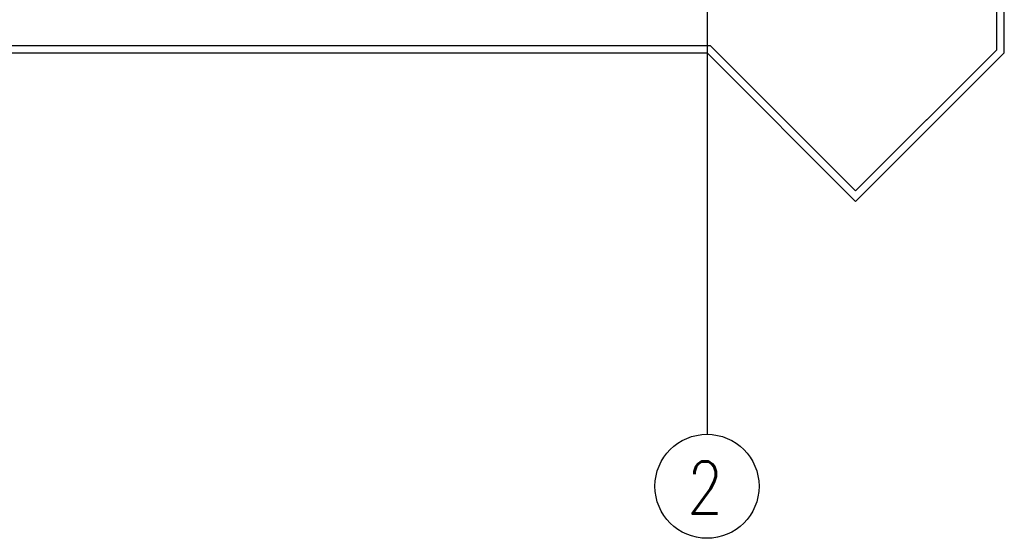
# Model space of a CAD drawing. Header units: centimetres. Extents: x -228435 to 111511, y -89367 to 428125.
# Tile 128 of 219: x -3164 to 3460, y 533 to 4023. Entities that reach past the tile are written whole.
import ezdxf

# ---------------------------------------------------------------- set-up
doc = ezdxf.new("R2010")
doc.units = ezdxf.units.CM
doc.header["$LTSCALE"] = 50
doc.linetypes.add('DASHDOT2', pattern=[12.7, 6.35, -3.175, 0, -3.175])
for name, color, linetype in [('ARCH_INFO_OSIE_IST', 8, 'DASHDOT2'), ('ARCH_INFO_OSIE_OPISY_IST', 8, 'Continuous'), ('ARCH_PRZEKROJOWE_IST', 8, 'Continuous'), ('Osie rzutów$0$ARCH_INFO_OSIE_OPISY_IST', 8, 'Continuous')]:
    doc.layers.add(name, color=color, linetype=linetype)
doc.styles.add('ROMANS-250-CM', font='romans.shx', dxfattribs={"width": 0.8, "height": 50})

# ---------------------------------------------------------------- blocks, each defined once
blk = doc.blocks.new('Osie rzutów')
at = {"layer": 'ARCH_INFO_OSIE_IST', "ltscale": 10}
blk.add_line((12260, 12510), (12260, 4623.26), dxfattribs=at)
at = {"layer": 'ARCH_INFO_OSIE_OPISY_IST'}
blk.add_circle((12260, 4588.26), 35, dxfattribs=at)
at = {"layer": 'ARCH_INFO_OSIE_OPISY_IST', "style": 'ROMANS-250-CM', "width": 0.8}
blk.add_text('2', height=35, dxfattribs=at).set_placement((12246.71, 4569.86))

msp = doc.modelspace()

# ---------------------------------------------------------------- linework, layer by layer
at = {"layer": 'ARCH_PRZEKROJOWE_IST', "ltscale": 4}
for p, q in [((3460, 3800, 630), (2460, 2800, 630)), ((3460, 3800, 630), (2460, 2800, 630)), ((3460, 3800, 630), (2460, 2800, 630)), ((3410, 3820.71068, 630), (2475.18171, 2885.89239, 630)), ((3410, 3820.71068, 630), (2475.18171, 2885.89239, 630)), ((3410, 3820.71068, 630), (2475.18171, 2885.89239, 630))]:
    msp.add_line(p, q, dxfattribs=at)
at = {"layer": 'ARCH_PRZEKROJOWE_IST', "ltscale": 4, "elevation": 630}
for points in [[(-10540, 3800), (1460, 3799.98414), (2460, 2799.98414), (3460, 3799.98414), (3460, 4750)], [(-10540, 3850.00001), (1480.71068, 3849.98414), (2460, 2870.69481), (3410, 3820.69481), (3410, 4750)]]:
    msp.add_lwpolyline(points, dxfattribs=at)

# ---------------------------------------------------------------- block references
at = {"layer": 'Osie rzutów$0$ARCH_INFO_OSIE_OPISY_IST', "xscale": 10, "yscale": 10, "zscale": 10}
msp.add_blockref('Osie rzutów', (-121140, -45000, 630), dxfattribs=at)

doc.saveas('drawing.dxf')
